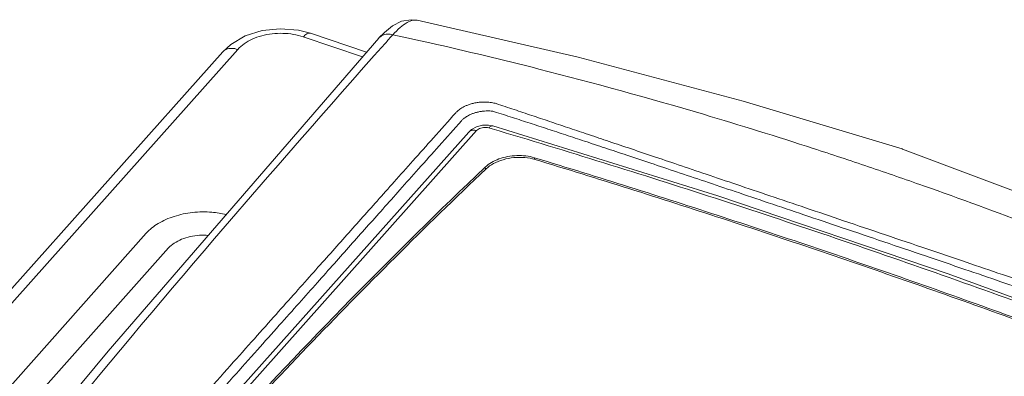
# Model space of a CAD drawing. Header units: millimetres. Extents: x -473 to 23648, y -382 to 1866.
# Tile 34 of 256: x 463 to 548, y 548 to 579. Entities that reach past the tile are written whole.
import ezdxf

# ---------------------------------------------------------------- set-up
doc = ezdxf.new("R2010")
doc.units = ezdxf.units.MM
doc.header["$LTSCALE"] = 80
doc.layers.get('0').update_dxf_attribs({"linetype": 'CONTINUOUS'})

msp = doc.modelspace()

# ---------------------------------------------------------------- linework, layer by layer
at = {"linetype": 'Continuous', "lineweight": 0}
for p, q in [((497.056, 578.468), (497.049, 578.47)), ((493.761, 576.939), (470.436, 549.946)), ((492.355, 575.311), (487.253, 577.04)), ((492.7, 575.711), (487.877, 577.346)), ((493.765, 576.943), (493.761, 576.939)), ((481.603, 575.955), (397.002, 481.01)), ((480.306, 575.754), (395.703, 480.806)), ((502.174, 569.294), (501.736, 569.051)), ((503.588, 569.361), (503.21, 569.436)), ((503.511, 569.112), (503.236, 569.193)), ((503.588, 569.361), (503.588, 569.361)), ((501.502, 568.837), (449.642, 510.635)), ((502.181, 568.962), (449.957, 510.353)), ((501.736, 569.051), (501.502, 568.836)), ((507.162, 566.465), (507.156, 566.626)), ((507.258, 566.596), (507.156, 566.626)), ((538.874, 567.372), (538.832, 567.387)), ((502.878, 565.773), (502.929, 565.821)), ((502.934, 565.659), (502.929, 565.821)), ((473.722, 560.112), (411.474, 490.252)), ((475.653, 558.843), (413.405, 488.983)), ((470.436, 549.946), (463.324, 541.37))]:
    msp.add_line(p, q, dxfattribs=at)
for points in [[(497.058, 578.468), (496.541, 578.522), (495.707, 578.381), (494.938, 577.994)], [(538.832, 567.387), (525.151, 571.509), (510.933, 575.28), (497.049, 578.47)], [(487.877, 577.346), (486.833, 577.615), (485.272, 577.747), (483.714, 577.582), (482.256, 577.125)], [(494.938, 577.994), (494.241, 577.431), (493.765, 576.943)], [(482.256, 577.125), (480.997, 576.392), (480.306, 575.754)], [(503.21, 569.436), (502.681, 569.426), (502.174, 569.294)], [(562.178, 549.507), (542.793, 556.618), (522.966, 563.338), (503.588, 569.362)], [(579.187, 550.636), (565.979, 556.63), (552.251, 562.327), (538.874, 567.372)]]:
    msp.add_lwpolyline(points, dxfattribs=at)
for centre, radius, start, end in [((496.891, 577.693), 0.791, 78.54653, 79.53542), ((1362.87, -196.385), 1162.642, 138.337345, 140.537446), ((812.495, 239.702), 449.649, 133.51728, 137.64895)]:
    msp.add_arc(centre, radius, start, end, dxfattribs=at)
for points, start_tangent, end_tangent in [([(497.035, 578.471), (496.733, 578.475), (496.191, 578.27), (495.595, 577.841), (494.966, 577.23)], (-0.983363, 0.181652), (-0.6799, -0.733304)), ([(487.253, 577.04), (486.397, 577.256), (485.483, 577.345), (484.559, 577.303), (483.668, 577.132), (482.853, 576.84), (482.152, 576.441), (481.603, 575.955)], (-0.94712, 0.320879), (-0.665444, -0.746448)), ([(487.253, 577.04), (487.563, 577.299), (487.84, 577.356)], (0.665261, 0.746611), (0.977129, -0.212647)), ([(487.84, 577.356), (487.877, 577.345)], (0.977129, -0.212647), (0.93558, -0.353114)), ([(494.965, 577.228), (494.496, 577.271), (494.084, 577.173), (493.768, 576.946), (493.765, 576.943)], (-0.973934, 0.22683), (-0.669811, -0.742531)), ([(494.966, 577.23), (494.293, 576.474)], (-0.665266, -0.746606), (-0.664632, -0.747171)), ([(494.965, 577.226), (498.152, 576.522), (507.548, 574.267), (521.71, 570.366), (531.182, 567.422), (535.924, 565.849)], (0.977492, -0.210972), (0.9471, -0.320938)), ([(481.603, 575.955), (481.068, 576.052), (480.604, 575.966), (480.306, 575.754)], (-0.947099, 0.320941), (-0.66852, -0.743694)), ([(500.379, 570.491), (500.474, 570.591), (500.592, 570.698), (500.736, 570.809), (500.908, 570.921), (501.11, 571.031), (501.348, 571.138), (501.627, 571.237), (501.951, 571.324), (502.306, 571.388), (502.657, 571.421), (502.97, 571.423), (503.24, 571.405), (503.473, 571.374)], (0.656834, 0.754035), (0.986299, -0.164969)), ([(503.473, 571.374), (503.676, 571.338), (503.87, 571.284)], (0.991028, -0.133653), (0.949554, -0.313604)), ([(503.87, 571.284), (505.412, 570.772), (506.935, 570.264), (508.458, 569.754), (510.005, 569.234), (511.622, 568.69), (513.362, 568.103), (515.261, 567.463), (517.317, 566.769), (519.538, 566.018), (521.957, 565.2), (524.585, 564.312), (527.435, 563.347), (530.509, 562.307), (533.795, 561.194)], (0.949607, -0.313443), (0.947099, -0.320941)), ([(478.332, 545.748), (480.696, 548.401), (482.8, 550.762), (484.688, 552.88), (486.397, 554.799), (487.966, 556.56), (489.433, 558.206), (490.834, 559.778), (492.209, 561.321), (493.606, 562.889), (495.082, 564.545), (496.691, 566.352), (498.46, 568.337), (500.379, 570.491)], (0.665295, 0.746581), (0.665256, 0.746616)), ([(500.878, 569.808), (500.956, 569.89), (501.053, 569.978), (501.171, 570.07), (501.311, 570.164), (501.474, 570.258), (501.667, 570.352), (501.896, 570.443), (502.162, 570.527), (502.452, 570.595), (502.737, 570.638), (502.996, 570.657), (503.223, 570.658), (503.421, 570.647)], (0.66256, 0.749009), (0.99616, -0.087556)), ([(503.421, 570.647), (503.571, 570.626), (503.713, 570.59)], (0.996143, -0.087741), (0.954874, -0.297011)), ([(503.713, 570.59), (505.26, 570.093), (506.786, 569.598), (508.312, 569.099), (509.862, 568.588), (511.482, 568.052), (513.225, 567.473), (515.125, 566.839), (517.183, 566.15), (519.406, 565.404), (521.827, 564.591), (524.455, 563.706), (527.306, 562.744), (530.38, 561.705), (533.666, 560.593)], (0.952848, -0.303447), (0.947099, -0.320941)), ([(478.829, 545.045), (481.192, 547.7), (483.296, 550.063), (485.182, 552.182), (486.891, 554.102), (488.46, 555.864), (489.927, 557.511), (491.328, 559.085), (492.703, 560.629), (494.1, 562.198), (495.577, 563.856), (497.187, 565.665), (498.957, 567.652), (500.878, 569.808)], (0.664847, 0.74698), (0.665185, 0.746678)), ([(503.236, 569.193), (503.01, 569.234), (502.768, 569.228), (502.535, 569.177), (502.332, 569.085), (502.181, 568.962)], (-0.958505, 0.285075), (-0.665339, -0.746542)), ([(503.236, 569.193), (503.429, 569.345), (503.588, 569.361)], (0.665822, 0.746111), (0.966175, -0.257889)), ([(561.839, 549.335), (542.284, 556.506), (522.744, 563.127), (503.511, 569.112)], (-0.934592, 0.355722), (-0.95852, 0.285026)), ([(502.181, 568.962), (501.867, 569.001), (501.606, 568.923), (501.503, 568.836)], (-0.95902, 0.283337), (-0.666314, -0.745671)), ([(502.929, 565.821), (503.452, 566.211), (504.106, 566.518), (504.851, 566.723), (505.639, 566.811), (506.424, 566.779), (507.156, 566.626)], (0.724812, 0.688947), (0.956887, -0.290462)), ([(507.218, 566.467), (506.333, 566.635), (505.381, 566.631), (504.459, 566.455), (503.633, 566.12), (502.989, 565.661)], (-0.956825, 0.290666), (-0.724613, -0.689156)), ([(555.737, 550.172), (539.674, 555.99), (523.406, 561.502), (507.258, 566.596)], (-0.9367, 0.350134), (-0.956847, 0.290591)), ([(555.69, 550.041), (539.522, 555.897), (523.36, 561.374), (507.218, 566.467)], (-0.936677, 0.350195), (-0.956825, 0.290666)), ([(577.054, 549.408), (573.839, 550.874), (564.38, 555.009), (550.158, 560.726), (540.668, 564.208), (535.924, 565.849)], (-0.908177, 0.418586), (-0.947099, 0.320943)), ([(502.989, 565.661), (495.157, 558.035), (487.596, 550.316), (480.31, 542.508)], (-0.724613, -0.689156), (-0.673151, -0.739505)), ([(480.602, 561.731), (479.373, 561.925), (477.713, 561.901), (476.125, 561.566), (474.753, 560.951), (473.722, 560.112)], (-0.972207, 0.234124), (-0.665264, -0.746608)), ([(533.795, 561.194), (537.388, 559.975), (540.969, 558.761), (544.362, 557.609), (547.477, 556.551), (550.256, 555.607), (552.715, 554.77), (554.89, 554.03), (556.829, 553.369), (558.62, 552.757), (560.35, 552.165), (562.067, 551.575), (563.803, 550.975)], (0.947099, -0.320941), (0.944571, -0.328306)), ([(479.059, 559.93), (478.319, 559.939), (477.515, 559.828), (476.772, 559.597), (476.137, 559.261), (475.653, 558.843)], (-0.996439, 0.084318), (-0.665264, -0.746608)), ([(533.666, 560.593), (537.259, 559.374), (540.838, 558.157), (544.23, 557.002), (547.342, 555.94), (550.118, 554.989), (552.573, 554.147), (554.744, 553.399), (556.68, 552.73), (558.465, 552.109), (560.189, 551.507), (561.897, 550.904), (563.623, 550.288)], (0.947099, -0.320941), (0.941108, -0.338106))]:
    msp.add_spline(points, degree=3, dxfattribs=dict(at, start_tangent=start_tangent, end_tangent=end_tangent))

doc.saveas('drawing.dxf')
